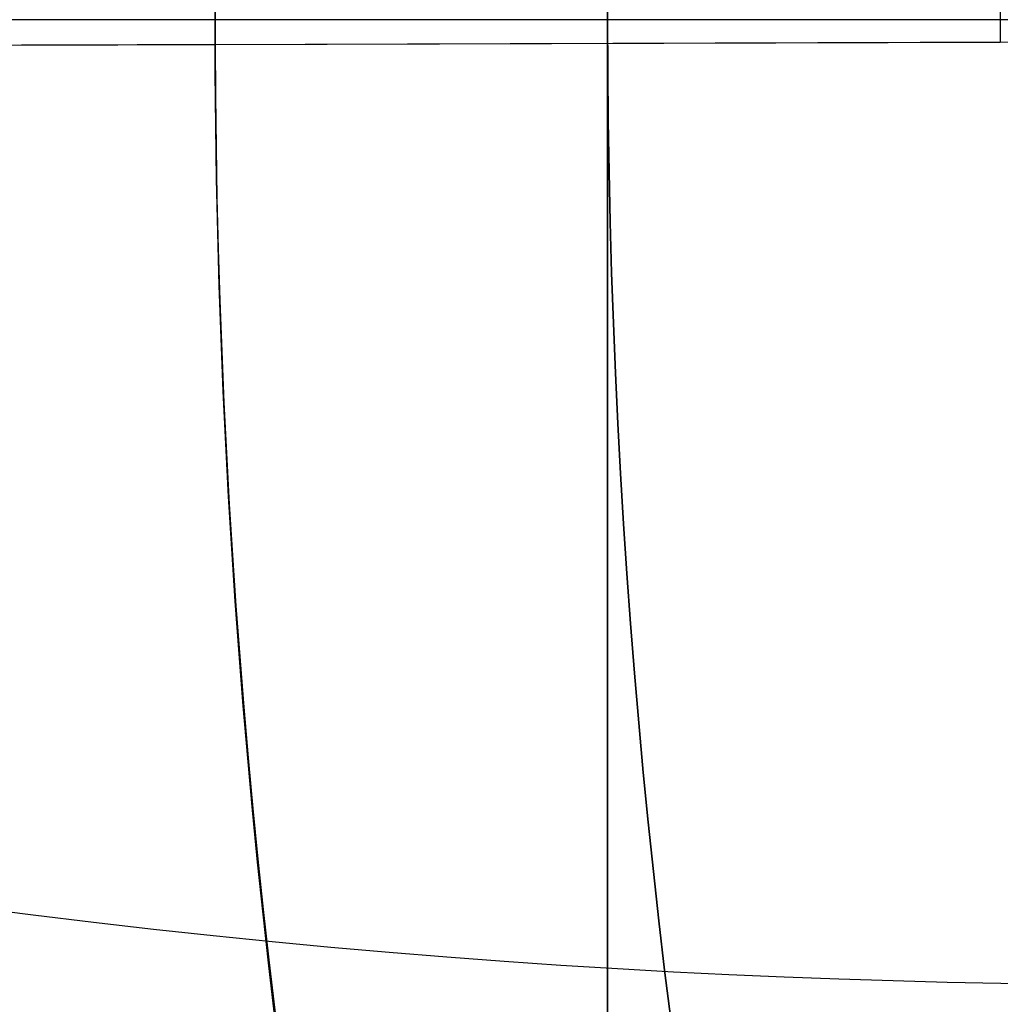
# Model space of a CAD drawing. Header units: millimetres. Extents: x -273 to 273, y -262 to 262.
# Tile 133 of 256: x -1.075 to -0.95, y -0.125 to 0. Entities that reach past the tile are written whole.
import ezdxf

# ---------------------------------------------------------------- set-up
doc = ezdxf.new("R2010")
doc.units = ezdxf.units.MM
doc.header["$MEASUREMENT"] = 0
doc.layers.add('Default', color=7, linetype='Continuous', true_color=0x000000)

# ---------------------------------------------------------------- blocks, each defined once
blk = doc.blocks.new('Block 01')
at = {"layer": 'Default', "color": 9, "true_color": 0xbfbfbf, "extrusion": (0.8660254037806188, 0.5000000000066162, -1.599980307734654e-12)}
blk.add_arc((-78.44800649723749, 794.3495265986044, -1.000000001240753), 80.69999999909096, 347.2687700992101, 348.7950678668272, dxfattribs=at)
at = {"layer": 'Default', "color": 9, "true_color": 0xbfbfbf, "extrusion": (0.8660254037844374, 0.500000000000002, 0)}
blk.add_arc((-78.44800649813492, 794.3495265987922, -1.000000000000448), 80.69999999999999, 347.2687700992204, 348.7950678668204, dxfattribs=at)
at = {"layer": 'Default', "color": 9, "true_color": 0xbfbfbf}
for points, knots in [([(-1.000000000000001, 0.9625595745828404, 779.189699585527), (-1.000000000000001, 1.280998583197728, 768.9222898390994), (-1.000000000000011, 1.60822665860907, 758.6551526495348), (-1.000000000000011, 2.162908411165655, 741.7134129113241), (-1.000000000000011, 2.385163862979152, 735.0386403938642), (-1.000000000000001, 2.680020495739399, 726.3185048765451), (-1.000000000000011, 2.749496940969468, 724.2730361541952), (-1.000000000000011, 2.950221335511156, 718.3886082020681), (-1.000000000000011, 3.082223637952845, 714.549674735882), (-1.000000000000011, 3.277304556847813, 708.911735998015), (-1.000000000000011, 3.339734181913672, 707.1127082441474), (-1.000000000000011, 3.555340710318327, 700.9136911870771), (-1.000000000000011, 3.709289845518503, 696.5137288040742), (-1.000000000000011, 3.950457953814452, 689.6254209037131), (-1.000000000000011, 4.037597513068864, 687.1370725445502), (-1.000000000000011, 4.243346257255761, 681.2464907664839), (-1.000000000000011, 4.361796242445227, 677.8442516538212), (-1.000000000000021, 4.51505934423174, 673.3905213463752), (-1.000000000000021, 4.55110413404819, 672.339072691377), (-1.000000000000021, 4.654748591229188, 669.3007794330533), (-1.000000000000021, 4.72190133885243, 667.313919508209), (-1.000000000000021, 4.819302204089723, 664.3890582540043), (-1.000000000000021, 4.850315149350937, 663.451082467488), (-1.000000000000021, 4.939106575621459, 660.7418510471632), (-1.000000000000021, 4.99619952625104, 658.9705727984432), (-1.000000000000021, 5.078196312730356, 656.3635239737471), (-1.000000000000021, 5.104171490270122, 655.5277872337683), (-1.000000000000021, 5.178117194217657, 653.1145003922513), (-1.000000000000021, 5.225159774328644, 651.5369216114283), (-1.000000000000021, 5.291775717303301, 649.2151569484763), (-1.000000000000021, 5.312728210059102, 648.4710108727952), (-1.000000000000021, 5.371892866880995, 646.3223061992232), (-1.000000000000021, 5.408934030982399, 644.9177149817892), (-1.000000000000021, 5.460257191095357, 642.8504632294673), (-1.000000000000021, 5.476222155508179, 642.1878448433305), (-1.000000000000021, 5.520726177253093, 640.2741157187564), (-1.000000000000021, 5.547853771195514, 639.0229716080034), (-1.000000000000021, 5.584037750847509, 637.1812211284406), (-1.000000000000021, 5.595070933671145, 636.5906540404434), (-1.000000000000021, 5.633113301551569, 634.4275768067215), (-1.000000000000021, 5.656253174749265, 632.8549951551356), (-1.000000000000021, 5.683104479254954, 630.3453829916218), (-1.000000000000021, 5.690876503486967, 629.4083981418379), (-1.000000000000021, 5.704959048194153, 626.7757251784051), (-1.000000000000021, 5.705103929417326, 625.0799908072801), (-1.000000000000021, 5.68662748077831, 622.6148386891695), (-1.000000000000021, 5.678186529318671, 621.8453577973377), (-1.000000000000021, 5.645450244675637, 619.6685621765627), (-1.000000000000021, 5.613843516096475, 618.2613429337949), (-1.000000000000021, 5.547641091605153, 616.2076259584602), (-1.000000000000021, 5.523868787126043, 615.5607945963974), (-1.000000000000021, 5.446622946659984, 613.7124725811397), (-1.000000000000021, 5.385124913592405, 612.5113068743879), (-1.000000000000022, 5.275243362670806, 610.7489796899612), (-1.000000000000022, 5.237283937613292, 610.1871802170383), (-1.000000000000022, 5.118499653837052, 608.5617062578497), (-1.000000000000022, 5.029625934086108, 607.4986175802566), (-1.000000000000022, 4.881019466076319, 605.9291952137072), (-1.000000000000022, 4.830320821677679, 605.4220101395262), (-1.000000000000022, 4.673910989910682, 603.9353326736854), (-1.000000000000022, 4.560934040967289, 602.9566088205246), (-1.000000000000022, 4.379236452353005, 601.5028346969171), (-1.000000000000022, 4.317553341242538, 601.0269018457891), (-1.000000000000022, 4.128574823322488, 599.6160337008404), (-1.000000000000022, 3.995433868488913, 598.6818870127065), (-1.000000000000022, 3.786684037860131, 597.2873614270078), (-1.000000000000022, 3.716032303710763, 596.8262352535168), (-1.000000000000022, 3.500665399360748, 595.4488499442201), (-1.000000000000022, 3.351765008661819, 594.5332490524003), (-1.000000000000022, 3.122282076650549, 593.1623081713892), (-1.000000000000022, 3.044892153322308, 592.7064300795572), (-1.000000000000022, 2.732205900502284, 590.8863798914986), (-1.000000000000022, 2.489709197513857, 589.5234549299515), (-1.000000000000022, 2.078471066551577, 587.2549467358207), (-1.000000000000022, 1.912200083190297, 586.3489072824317), (-1.000000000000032, 1.410808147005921, 583.6326549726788), (-1.000000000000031, 1.072868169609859, 581.8229631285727), (-1.000000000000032, 0.5711502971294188, 579.1065381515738), (-1.000000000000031, 0.4046971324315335, 578.2002993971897), (-1.000000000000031, -0.09076097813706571, 575.4739079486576), (-1.000000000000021, -0.4145497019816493, 573.6527914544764), (-1.000000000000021, -0.8824460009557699, 570.9120456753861), (-1.000000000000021, -1.035911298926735, 569.9940308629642), (-1.000000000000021, -1.488219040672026, 567.219143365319), (-1.000000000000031, -1.775493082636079, 565.3603697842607), (-1.000000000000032, -2.180303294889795, 562.5551785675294), (-1.000000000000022, -2.311710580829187, 561.6107802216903), (-1.000000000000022, -2.695615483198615, 558.739862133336), (-1.000000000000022, -2.932182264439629, 556.8112103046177), (-1.000000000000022, -3.257130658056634, 553.8923683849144), (-1.000000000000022, -3.361470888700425, 552.9039599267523), (-1.000000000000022, -3.663546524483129, 549.8806416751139), (-1.000000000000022, -3.84339114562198, 547.8439591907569), (-1.000000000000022, -4.083989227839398, 544.7530731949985), (-1.000000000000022, -4.160288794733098, 543.7000679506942), (-1.000000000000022, -4.379039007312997, 540.4594946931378), (-1.000000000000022, -4.504346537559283, 538.2707934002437), (-1.000000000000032, -4.66814441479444, 534.9404097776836), (-1.000000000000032, -4.719466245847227, 533.7993364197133), (-1.000000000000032, -4.865625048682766, 530.2683522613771), (-1.000000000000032, -4.946798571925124, 527.8778965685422), (-1.000000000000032, -5.053184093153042, 524.2318923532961), (-1.000000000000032, -5.086627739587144, 522.9765634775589), (-1.000000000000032, -5.166318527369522, 519.7554249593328), (-1.000000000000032, -5.209125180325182, 517.7895314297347), (-1.000000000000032, -5.261845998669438, 515.1450833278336), (-1.000000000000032, -5.274934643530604, 514.4665890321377), (-1.000000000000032, -5.313790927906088, 512.3949672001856), (-1.000000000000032, -5.338397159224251, 511.0018180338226), (-1.000000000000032, -5.374120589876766, 508.8936473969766), (-1.000000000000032, -5.385971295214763, 508.1786381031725), (-1.000000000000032, -5.42151507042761, 505.9960504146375), (-1.000000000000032, -5.444550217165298, 504.5284613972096), (-1.000000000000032, -5.478716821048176, 502.3080902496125), (-1.000000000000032, -5.490179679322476, 501.5553131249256), (-1.000000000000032, -5.524920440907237, 499.2587152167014), (-1.000000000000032, -5.547960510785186, 497.7148908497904), (-1.000000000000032, -5.582803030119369, 495.3799789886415), (-1.000000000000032, -5.594605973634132, 494.5888914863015), (-1.000000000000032, -5.630680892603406, 492.1773672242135), (-1.000000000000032, -5.6550555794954, 490.5569319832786), (-1.000000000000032, -5.692442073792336, 488.1072702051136), (-1.000000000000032, -5.70519005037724, 487.2780396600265), (-1.000000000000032, -5.744362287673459, 484.7528019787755), (-1.000000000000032, -5.771155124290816, 483.0568005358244), (-1.000000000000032, -5.812589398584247, 480.4943105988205), (-1.000000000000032, -5.826764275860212, 479.6278145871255), (-1.000000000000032, -5.870422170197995, 476.9922073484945), (-1.000000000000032, -5.900470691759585, 475.2231054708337), (-1.000000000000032, -5.947092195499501, 472.5518411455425), (-1.000000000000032, -5.963052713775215, 471.6496680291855), (-1.000000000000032, -6.012209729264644, 468.9091680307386), (-1.000000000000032, -6.046105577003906, 467.0708536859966), (-1.000000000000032, -6.098688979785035, 464.2970022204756), (-1.000000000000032, -6.116670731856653, 463.3614517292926), (-1.000000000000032, -6.171965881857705, 460.5236705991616), (-1.000000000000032, -6.210054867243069, 458.6214550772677), (-1.000000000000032, -6.269009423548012, 455.7533387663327), (-1.000000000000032, -6.2891248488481, 454.7874225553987), (-1.000000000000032, -6.350823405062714, 451.8621084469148), (-1.000000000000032, -6.393205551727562, 449.9027274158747), (-1.000000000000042, -6.458574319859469, 446.9508051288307), (-1.000000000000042, -6.480812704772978, 445.9582472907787), (-1.000000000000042, -6.548807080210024, 442.9572863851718), (-1.000000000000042, -6.595336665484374, 440.9489008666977), (-1.000000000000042, -6.666795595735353, 437.9257695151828), (-1.000000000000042, -6.691023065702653, 436.9110070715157), (-1.000000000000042, -6.764833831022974, 433.8484250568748), (-1.000000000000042, -6.815119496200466, 431.8006224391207), (-1.000000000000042, -6.891976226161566, 428.7210187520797), (-1.000000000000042, -6.917935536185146, 427.6892023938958), (-1.000000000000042, -7.023149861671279, 423.5381438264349), (-1.000000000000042, -7.103971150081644, 420.4189414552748), (-1.000000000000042, -7.241138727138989, 415.2075659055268), (-1.000000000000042, -7.29678422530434, 413.1153741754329), (-1.000000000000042, -7.437003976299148, 407.8807120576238), (-1.000000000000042, -7.522078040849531, 404.7382550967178), (-1.000000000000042, -7.635937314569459, 400.5500160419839), (-1.000000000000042, -7.664407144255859, 399.5042253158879), (-1.000000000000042, -7.749700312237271, 396.3732967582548), (-1.000000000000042, -7.806582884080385, 394.2881605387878), (-1.000000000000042, -7.891672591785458, 391.1648765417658), (-1.000000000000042, -7.919936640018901, 390.1267303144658), (-1.000000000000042, -8.00429786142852, 387.0239288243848), (-1.000000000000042, -8.060283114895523, 384.9592705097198), (-1.000000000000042, -8.143619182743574, 381.8691233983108), (-1.000000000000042, -8.171199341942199, 380.8436407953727), (-1.000000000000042, -8.253224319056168, 377.7832600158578), (-1.000000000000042, -8.307391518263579, 375.7483543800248), (-1.000000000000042, -8.38761078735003, 372.7048750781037), (-1.000000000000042, -8.414063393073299, 371.6963119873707), (-1.000000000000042, -8.49245311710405, 368.6903561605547), (-1.000000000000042, -8.543950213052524, 366.6929519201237), (-1.000000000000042, -8.619791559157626, 363.7073823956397), (-1.000000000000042, -8.644707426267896, 362.7192316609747), (-1.000000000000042, -8.71826754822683, 359.7774156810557), (-1.000000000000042, -8.766311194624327, 357.8237353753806), (-1.000000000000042, -8.836616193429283, 354.9050284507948), (-1.000000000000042, -8.859620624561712, 353.9400197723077), (-1.000000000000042, -8.927260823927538, 351.0697687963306), (-1.000000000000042, -8.971136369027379, 349.1645085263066), (-1.000000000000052, -9.034850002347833, 346.3193275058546), (-1.000000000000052, -9.05560279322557, 345.3794272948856), (-1.000000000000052, -9.116336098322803, 342.5858762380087), (-1.000000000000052, -9.155397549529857, 340.7322053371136), (-1.000000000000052, -9.211568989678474, 337.9649235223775), (-1.000000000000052, -9.22976443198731, 337.0513347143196), (-1.000000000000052, -9.282706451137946, 334.3373276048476), (-1.000000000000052, -9.31637641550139, 332.5368882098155), (-1.000000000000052, -9.364159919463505, 329.8495882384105), (-1.000000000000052, -9.379526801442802, 328.9627500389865), (-1.000000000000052, -9.423894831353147, 326.3288391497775), (-1.000000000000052, -9.451664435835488, 324.5817456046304), (-1.000000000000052, -9.49032037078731, 321.9742184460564), (-1.000000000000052, -9.502621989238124, 321.1138059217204), (-1.000000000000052, -9.53931983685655, 318.4428241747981), (-1.000000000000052, -9.56207256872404, 316.6322322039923), (-1.000000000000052, -9.593117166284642, 313.8735154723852), (-1.000000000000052, -9.603134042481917, 312.9254102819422), (-1.000000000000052, -9.630812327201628, 310.1118496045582), (-1.000000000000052, -9.646493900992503, 308.2463744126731), (-1.000000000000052, -9.665478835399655, 305.462748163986), (-1.000000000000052, -9.67102364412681, 304.5446125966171), (-1.000000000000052, -9.689922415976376, 300.924893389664), (-1.000000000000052, -9.697519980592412, 298.223278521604), (-1.000000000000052, -9.697964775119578, 293.7590302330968), (-1.000000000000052, -9.695019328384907, 291.9963982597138), (-1.000000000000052, -9.679547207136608, 287.6344381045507), (-1.000000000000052, -9.663126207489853, 285.0351232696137), (-1.000000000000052, -9.631127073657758, 281.5788330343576), (-1.000000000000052, -9.622363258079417, 280.7217952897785), (-1.000000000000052, -9.593669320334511, 278.1613667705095), (-1.000000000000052, -9.571257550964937, 276.4580037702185), (-1.000000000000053, -9.532633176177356, 273.9073598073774), (-1.000000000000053, -9.518965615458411, 273.0600403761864), (-1.000000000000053, -9.46114230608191, 269.6828585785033), (-1.000000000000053, -9.410324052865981, 267.1531103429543), (-1.000000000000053, -9.274660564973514, 261.2689274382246), (-1.000000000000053, -9.184113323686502, 257.9146251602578), (-1.000000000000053, -9.080691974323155, 254.5607204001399)], [-7.98116551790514e-12, -7.98116551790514e-12, -7.98116551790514e-12, -7.98116551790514e-12, 3.081704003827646, 3.081704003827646, 5.085245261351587, 5.085245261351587, 5.699239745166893, 5.699239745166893, 6.851600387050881, 6.851600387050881, 7.391633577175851, 7.391633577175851, 8.712430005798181, 8.712430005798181, 9.459392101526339, 9.459392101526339, 10.48068218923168, 10.48068218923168, 10.79630207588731, 10.79630207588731, 11.39270035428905, 11.39270035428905, 11.67424684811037, 11.67424684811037, 12.20590617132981, 12.20590617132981, 12.45674824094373, 12.45674824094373, 12.93023201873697, 12.93023201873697, 13.15356427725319, 13.15356427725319, 13.57508775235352, 13.57508775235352, 13.77393089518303, 13.77393089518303, 14.14936173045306, 14.14936173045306, 14.32656266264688, 14.32656266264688, 14.79838536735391, 14.79838536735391, 15.07948939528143, 15.07948939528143, 15.58819901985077, 15.58819901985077, 15.81905549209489, 15.81905549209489, 16.24131199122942, 16.24131199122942, 16.43549020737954, 16.43549020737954, 16.79629289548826, 16.79629289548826, 16.96521467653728, 16.96521467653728, 17.285235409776, 17.285235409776, 17.43814721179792, 17.43814721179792, 17.73370002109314, 17.73370002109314, 17.87767266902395, 17.87767266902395, 18.16074032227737, 18.16074032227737, 18.30069174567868, 18.30069174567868, 18.5789765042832, 18.5789765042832, 18.71769629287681, 18.71769629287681, 19.13299067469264, 19.13299067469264, 19.40934111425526, 19.40934111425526, 19.9616329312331, 19.9616329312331, 20.23805208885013, 20.23805208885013, 20.79294689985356, 20.79294689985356, 21.07217110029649, 21.07217110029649, 21.63640002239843, 21.63640002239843, 21.92244531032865, 21.92244531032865, 22.50534176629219, 22.50534176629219, 22.80350729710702, 22.80350729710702, 23.41685276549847, 23.41685276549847, 23.73357841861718, 23.73357841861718, 24.39123645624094, 24.39123645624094, 24.73390189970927, 24.73390189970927, 25.45143825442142, 25.45143825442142, 25.82816946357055, 25.82816946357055, 26.41807553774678, 26.41807553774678, 26.6216616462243, 26.6216616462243, 27.03967140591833, 27.03967140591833, 27.25420364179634, 27.25420364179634, 27.69453453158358, 27.69453453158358, 27.9203938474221, 27.9203938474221, 28.38359272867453, 28.38359272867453, 28.62094539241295, 28.62094539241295, 29.10713095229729, 29.10713095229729, 29.35592950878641, 29.35592950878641, 29.86479339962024, 29.86479339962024, 30.12477697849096, 30.12477697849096, 30.6555840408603, 30.6555840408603, 30.92627831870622, 30.92627831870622, 31.47786629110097, 31.47786629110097, 31.75858326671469, 31.75858326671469, 32.32936223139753, 32.32936223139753, 32.61919991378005, 32.61919991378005, 33.2071516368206, 33.2071516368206, 33.50499370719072, 33.50499370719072, 34.10767096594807, 34.10767096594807, 34.41218644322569, 34.41218644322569, 35.02671236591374, 35.02671236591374, 35.33635521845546, 35.33635521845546, 36.27242988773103, 36.27242988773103, 36.90030934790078, 36.90030934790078, 37.84339182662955, 37.84339182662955, 38.15724527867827, 38.15724527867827, 38.78301886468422, 38.78301886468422, 39.09457813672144, 39.09457813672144, 39.71420329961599, 39.71420329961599, 40.02195932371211, 40.02195932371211, 40.63264724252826, 40.63264724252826, 40.93532021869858, 40.93532021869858, 41.53474057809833, 41.53474057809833, 41.83128001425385, 41.83128001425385, 42.41756123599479, 42.41756123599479, 42.70714607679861, 42.70714607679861, 43.27887559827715, 43.27887559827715, 43.56091437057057, 43.56091437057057, 44.11713895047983, 44.11713895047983, 44.39126992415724, 44.39126992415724, 44.93149598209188, 44.93149598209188, 45.1975873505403, 45.1975873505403, 45.72178135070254, 45.72178135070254, 45.97993145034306, 45.97993145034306, 46.5231515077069, 46.5231515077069, 46.80759886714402, 46.80759886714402, 47.36726055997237, 47.36726055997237, 47.64270616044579, 47.64270616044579, 48.45319116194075, 48.45319116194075, 48.98198061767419, 48.98198061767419, 49.76178745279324, 49.76178745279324, 50.01891209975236, 50.01891209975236, 50.52996424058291, 50.52996424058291, 50.78419301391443, 50.78419301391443, 51.54326727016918, 51.54326727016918, 52.5499169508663, 52.5499169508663, 52.5499169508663, 52.5499169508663]), ([(-1.000000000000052, -10.48135596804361, 254.560720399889), (-1.000000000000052, -10.58511833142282, 257.9300429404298), (-1.000000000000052, -10.67568596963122, 261.2905291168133), (-1.000000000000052, -10.81127225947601, 267.1833387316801), (-1.000000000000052, -10.86202136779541, 269.715529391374), (-1.000000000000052, -10.91974508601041, 273.095985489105), (-1.000000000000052, -10.93338717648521, 273.944137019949), (-1.000000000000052, -10.97193319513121, 276.4972971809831), (-1.000000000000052, -10.99429016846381, 278.202344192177), (-1.000000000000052, -11.02289856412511, 280.765305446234), (-1.000000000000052, -11.03163321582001, 281.623192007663), (-1.000000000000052, -11.06351255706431, 285.082885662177), (-1.000000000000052, -11.07983907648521, 287.684754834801), (-1.000000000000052, -11.09514746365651, 292.050957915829), (-1.000000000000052, -11.09802542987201, 293.815278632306), (-1.000000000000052, -11.09740779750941, 298.2836648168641), (-1.000000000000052, -11.08970462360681, 300.987728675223), (-1.000000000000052, -11.07066442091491, 304.61067760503), (-1.000000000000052, -11.06508399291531, 305.529594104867), (-1.000000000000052, -11.04599193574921, 308.3154951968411), (-1.000000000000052, -11.03023938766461, 310.182464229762), (-1.000000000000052, -11.00245551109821, 312.998227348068), (-1.000000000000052, -10.99240361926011, 313.9470411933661), (-1.000000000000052, -10.96125861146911, 316.7077490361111), (-1.000000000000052, -10.93844128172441, 318.5196234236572), (-1.000000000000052, -10.90164996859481, 321.1924661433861), (-1.000000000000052, -10.88931877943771, 322.0534572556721), (-1.000000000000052, -10.85057526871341, 324.6626495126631), (-1.000000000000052, -10.82274859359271, 326.410829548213), (-1.000000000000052, -10.77829688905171, 329.0463336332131), (-1.000000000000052, -10.76290265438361, 329.9336785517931), (-1.000000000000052, -10.71503879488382, 332.62242367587), (-1.000000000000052, -10.68131693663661, 334.4238014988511), (-1.000000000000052, -10.62829949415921, 337.1391779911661), (-1.000000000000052, -10.61007961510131, 338.053197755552), (-1.000000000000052, -10.55383704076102, 340.8216947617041), (-1.000000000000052, -10.51473010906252, 342.6761499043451), (-1.000000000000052, -10.45393136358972, 345.4708380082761), (-1.000000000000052, -10.43315759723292, 346.4110910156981), (-1.000000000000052, -10.36938359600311, 349.257251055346), (-1.000000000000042, -10.32546993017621, 351.1631375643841), (-1.000000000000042, -10.25777558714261, 354.0342878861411), (-1.000000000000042, -10.23475405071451, 354.9995696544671), (-1.000000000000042, -10.16440059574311, 357.9190152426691), (-1.000000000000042, -10.11632688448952, 359.8731611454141), (-1.000000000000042, -10.04272487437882, 362.8156349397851), (-1.000000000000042, -10.01779606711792, 363.8039778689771), (-1.000000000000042, -9.941918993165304, 366.7900421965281), (-1.000000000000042, -9.890400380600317, 368.7877490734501), (-1.000000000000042, -9.811981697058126, 371.794117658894), (-1.000000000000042, -9.785520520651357, 372.8027908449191), (-1.000000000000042, -9.705278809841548, 375.8465172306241), (-1.000000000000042, -9.65109897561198, 377.8815598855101), (-1.000000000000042, -9.56905841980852, 380.9421041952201), (-1.000000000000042, -9.541474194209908, 381.9676132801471), (-1.000000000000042, -9.45812933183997, 385.057754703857), (-1.000000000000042, -9.402140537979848, 387.1223808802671), (-1.000000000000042, -9.317777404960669, 390.2250910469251), (-1.000000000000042, -9.289513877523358, 391.2631780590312), (-1.000000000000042, -9.204429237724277, 394.3861965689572), (-1.000000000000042, -9.147552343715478, 396.4711265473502), (-1.000000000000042, -9.062271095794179, 399.6017010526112), (-1.000000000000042, -9.033806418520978, 400.6473439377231), (-1.000000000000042, -8.919974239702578, 404.8348066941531), (-1.000000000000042, -8.83492493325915, 407.9766352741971), (-1.000000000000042, -8.6947560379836, 413.2100918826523), (-1.000000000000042, -8.63913479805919, 415.3017064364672), (-1.000000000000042, -8.50203674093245, 420.5114153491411), (-1.000000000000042, -8.421262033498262, 423.6295282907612), (-1.000000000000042, -8.316113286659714, 427.7790828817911), (-1.000000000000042, -8.290171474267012, 428.8104846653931), (-1.000000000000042, -8.213369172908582, 431.8887788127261), (-1.000000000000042, -8.16312078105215, 433.9356864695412), (-1.000000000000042, -8.089366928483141, 436.9968975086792), (-1.000000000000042, -8.06515888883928, 438.0111839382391), (-1.000000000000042, -7.993759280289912, 441.0328391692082), (-1.000000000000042, -7.947269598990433, 443.0402245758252), (-1.000000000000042, -7.879335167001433, 446.0396656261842), (-1.000000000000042, -7.857116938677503, 447.0317037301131), (-1.000000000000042, -7.791808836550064, 449.9820368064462), (-1.000000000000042, -7.749466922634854, 451.9403483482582), (-1.000000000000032, -7.687827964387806, 454.8640478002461), (-1.000000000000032, -7.667732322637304, 455.8294188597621), (-1.000000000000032, -7.608836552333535, 458.6958890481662), (-1.000000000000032, -7.570786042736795, 460.5970035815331), (-1.000000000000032, -7.515547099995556, 463.4331329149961), (-1.000000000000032, -7.497583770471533, 464.3681326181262), (-1.000000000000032, -7.445054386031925, 467.1403425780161), (-1.000000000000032, -7.411193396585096, 468.9775661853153), (-1.000000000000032, -7.362086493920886, 471.7164411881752), (-1.000000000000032, -7.346142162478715, 472.6180800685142), (-1.000000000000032, -7.299567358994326, 475.2877772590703), (-1.000000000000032, -7.269548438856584, 477.0558462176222), (-1.000000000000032, -7.225932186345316, 479.6899284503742), (-1.000000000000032, -7.211770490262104, 480.5559323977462), (-1.000000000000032, -7.170373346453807, 483.1170107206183), (-1.000000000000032, -7.143603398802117, 484.8120925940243), (-1.000000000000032, -7.104462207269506, 487.3359909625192), (-1.000000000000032, -7.091723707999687, 488.1648017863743), (-1.000000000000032, -7.054362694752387, 490.6133034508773), (-1.000000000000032, -7.030002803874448, 492.2329982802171), (-1.000000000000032, -6.993946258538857, 494.6434706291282), (-1.000000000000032, -6.982148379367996, 495.4342466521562), (-1.000000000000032, -6.947317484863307, 497.7683642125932), (-1.000000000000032, -6.924282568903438, 499.3117057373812), (-1.000000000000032, -6.889545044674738, 501.6076602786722), (-1.000000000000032, -6.878081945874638, 502.3602769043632), (-1.000000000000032, -6.843910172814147, 504.5803553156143), (-1.000000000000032, -6.820868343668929, 506.0478120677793), (-1.000000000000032, -6.785308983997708, 508.2303083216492), (-1.000000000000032, -6.773451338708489, 508.9453584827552), (-1.000000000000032, -6.737701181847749, 511.0538969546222), (-1.000000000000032, -6.713072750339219, 512.4473730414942), (-1.000000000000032, -6.674175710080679, 514.5196220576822), (-1.000000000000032, -6.661070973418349, 515.1984166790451), (-1.000000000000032, -6.608270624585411, 517.8446981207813), (-1.000000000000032, -6.56539016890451, 519.8121244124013), (-1.000000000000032, -6.4855437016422, 523.0364157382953), (-1.000000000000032, -6.45202259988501, 524.2933648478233), (-1.000000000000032, -6.34533769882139, 527.9459072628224), (-1.000000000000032, -6.263903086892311, 530.3412795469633), (-1.000000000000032, -6.117259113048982, 533.8804352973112), (-1.000000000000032, -6.065739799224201, 535.0247653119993), (-1.000000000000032, -5.901239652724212, 538.3662982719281), (-1.000000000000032, -5.775360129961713, 540.5628883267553), (-1.000000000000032, -5.555603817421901, 543.8158341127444), (-1.000000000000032, -5.478921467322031, 544.8733275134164), (-1.000000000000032, -5.237049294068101, 547.9783933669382), (-1.000000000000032, -5.056228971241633, 550.0247600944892), (-1.000000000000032, -4.752521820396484, 553.0627493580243), (-1.000000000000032, -4.647599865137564, 554.0561530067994), (-1.000000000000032, -4.320842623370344, 556.9898160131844), (-1.000000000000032, -4.082972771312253, 558.9282843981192), (-1.000000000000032, -3.697004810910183, 561.8136061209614), (-1.000000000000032, -3.564914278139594, 562.7626025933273), (-1.000000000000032, -3.158147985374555, 565.5804882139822), (-1.000000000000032, -2.869558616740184, 567.4473513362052), (-1.000000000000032, -2.415306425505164, 570.2336020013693), (-1.000000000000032, -2.261264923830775, 571.1548994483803), (-1.000000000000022, -1.791945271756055, 573.9035506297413), (-1.000000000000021, -1.467305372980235, 575.7292889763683), (-1.000000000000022, -0.9707572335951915, 578.4614631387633), (-1.000000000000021, -0.8040808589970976, 579.3688656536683), (-1.000000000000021, -0.3021880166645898, 582.0861495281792), (-1.000000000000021, 0.03569499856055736, 583.8955381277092), (-1.000000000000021, 0.5367179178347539, 586.6098755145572), (-1.000000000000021, 0.7026845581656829, 587.5143018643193), (-1.000000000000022, 1.112800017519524, 589.7767942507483), (-1.000000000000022, 1.354493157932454, 591.1353138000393), (-1.000000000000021, 1.666031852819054, 592.9489163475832), (-1.000000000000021, 1.743064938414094, 593.4027545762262), (-1.000000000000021, 1.971324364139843, 594.7665962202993), (-1.000000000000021, 2.119379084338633, 595.6771341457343), (-1.000000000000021, 2.333431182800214, 597.0463870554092), (-1.000000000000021, 2.403598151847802, 597.5044463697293), (-1.000000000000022, 2.610761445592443, 598.8886963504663), (-1.000000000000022, 2.742844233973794, 599.8156275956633), (-1.000000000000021, 2.930246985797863, 601.2151506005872), (-1.000000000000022, 2.991376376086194, 601.6869588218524), (-1.000000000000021, 3.171363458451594, 603.1275236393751), (-1.000000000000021, 3.283251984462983, 604.0971539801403), (-1.000000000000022, 3.438128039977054, 605.5698704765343), (-1.000000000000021, 3.488318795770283, 606.0721949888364), (-1.000000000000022, 3.635454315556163, 607.6267784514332), (-1.000000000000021, 3.723445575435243, 608.6798807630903), (-1.000000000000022, 3.841069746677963, 610.2903893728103), (-1.000000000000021, 3.878670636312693, 610.8472161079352), (-1.000000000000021, 3.987582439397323, 612.5950459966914), (-1.000000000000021, 4.048541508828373, 613.7866822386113), (-1.000000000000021, 4.125143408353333, 615.6210389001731), (-1.000000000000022, 4.148732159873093, 616.2634379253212), (-1.000000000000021, 4.214475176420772, 618.3047489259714), (-1.000000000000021, 4.245857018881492, 619.7039925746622), (-1.000000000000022, 4.278371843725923, 621.8693201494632), (-1.000000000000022, 4.286757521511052, 622.6353096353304), (-1.000000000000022, 4.305114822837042, 625.0910164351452), (-1.000000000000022, 4.304935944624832, 626.7807964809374), (-1.000000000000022, 4.290862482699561, 629.4050399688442), (-1.000000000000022, 4.283098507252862, 630.3395495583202), (-1.000000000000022, 4.256278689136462, 632.8435107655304), (-1.000000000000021, 4.233168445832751, 634.4129167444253), (-1.000000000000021, 4.19518031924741, 636.5718879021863), (-1.000000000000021, 4.184159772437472, 637.1615244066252), (-1.000000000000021, 4.148012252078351, 639.0007143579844), (-1.000000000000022, 4.120911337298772, 640.2502285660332), (-1.000000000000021, 4.076450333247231, 642.1616209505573), (-1.000000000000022, 4.060498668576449, 642.8235324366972), (-1.000000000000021, 4.009212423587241, 644.8888592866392), (-1.000000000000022, 3.972196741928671, 646.2922325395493), (-1.000000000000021, 3.913071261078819, 648.4392005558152), (-1.000000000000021, 3.892130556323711, 649.1828278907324), (-1.000000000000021, 3.82554648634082, 651.5031971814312), (-1.000000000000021, 3.77852520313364, 653.0798993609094), (-1.000000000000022, 3.70461129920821, 655.4919445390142), (-1.000000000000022, 3.678645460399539, 656.3273161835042), (-1.000000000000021, 3.596673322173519, 658.9333980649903), (-1.000000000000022, 3.539596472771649, 660.7040744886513), (-1.000000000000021, 3.450828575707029, 663.4124608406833), (-1.000000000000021, 3.419822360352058, 664.3501933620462), (-1.000000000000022, 3.322438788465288, 667.2744239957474), (-1.000000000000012, 3.255297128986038, 669.2608965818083), (-1.000000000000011, 3.151668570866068, 672.2986527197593), (-1.000000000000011, 3.115628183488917, 673.3499515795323), (-1.000000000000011, 2.962378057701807, 677.8032248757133), (-1.000000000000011, 2.843937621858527, 681.2051568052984), (-1.000000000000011, 2.638202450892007, 687.0953208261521), (-1.000000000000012, 2.551066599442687, 689.5835586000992), (-1.000000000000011, 2.309905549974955, 696.4716660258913), (-1.000000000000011, 2.155960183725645, 700.8715385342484), (-1.000000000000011, 1.940358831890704, 707.0704417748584), (-1.000000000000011, 1.877930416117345, 708.8694455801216), (-1.000000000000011, 1.682852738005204, 714.5073271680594), (-1.000000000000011, 1.550852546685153, 718.3462274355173), (-1.000000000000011, 1.350131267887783, 724.2306072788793), (-1.000000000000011, 1.280655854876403, 726.2760610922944), (-1.000000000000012, 0.9858041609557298, 734.9961111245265), (-1.000000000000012, 0.7635526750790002, 741.6708130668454), (-1.000000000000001, 0.208884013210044, 758.6122392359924), (-1.000000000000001, -0.1183353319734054, 768.8791334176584), (-1.000000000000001, -0.4367668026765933, 779.1463001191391)], [-0.000923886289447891, -0.000923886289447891, -0.000923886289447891, -0.000923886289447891, 1.007598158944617, 1.007598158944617, 1.76741793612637, 1.76741793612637, 2.021900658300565, 2.021900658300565, 2.533466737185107, 2.533466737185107, 2.790850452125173, 2.790850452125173, 3.571437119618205, 3.571437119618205, 4.10074247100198, 4.10074247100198, 4.911976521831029, 4.911976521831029, 5.187661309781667, 5.187661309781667, 5.74778116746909, 5.74778116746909, 6.032446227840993, 6.032446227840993, 6.576060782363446, 6.576060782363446, 6.834389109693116, 6.834389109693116, 7.358918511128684, 7.358918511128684, 7.625166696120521, 7.625166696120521, 8.16568402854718, 8.16568402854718, 8.43994923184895, 8.43994923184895, 8.996419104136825, 8.996419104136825, 9.278568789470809, 9.278568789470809, 9.850496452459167, 9.850496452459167, 10.1401684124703, 10.1401684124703, 10.72659980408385, 10.72659980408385, 11.02320219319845, 11.02320219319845, 11.62272402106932, 11.62272402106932, 11.92543540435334, 11.92543540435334, 12.53617525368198, 12.53617525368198, 12.84394466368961, 12.84394466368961, 13.4635711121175, 13.4635711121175, 13.77511809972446, 13.77511809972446, 14.40084079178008, 14.40084079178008, 14.71465538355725, 14.71465538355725, 15.6575657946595, 15.6575657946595, 16.2852830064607, 16.2852830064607, 17.22104704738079, 17.22104704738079, 17.53057087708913, 17.53057087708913, 18.14483891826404, 18.14483891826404, 18.44921684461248, 18.44921684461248, 19.05160446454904, 19.05160446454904, 19.34929575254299, 19.34929575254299, 19.93693677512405, 19.93693677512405, 20.22661591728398, 20.22661591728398, 20.79707445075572, 20.79707445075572, 21.07763104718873, 21.07763104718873, 21.62890135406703, 21.62890135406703, 21.89944005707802, 21.89944005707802, 22.42994646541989, 22.42994646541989, 22.68978694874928, 22.68978694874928, 23.19838383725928, 23.19838383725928, 23.44706082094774, 23.44706082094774, 23.93303276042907, 23.93303276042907, 24.17029613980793, 24.17029613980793, 24.63335830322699, 24.63335830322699, 24.85917344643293, 24.85917344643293, 25.29947243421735, 25.29947243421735, 25.51402073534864, 25.51402073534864, 25.9321360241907, 25.9321360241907, 26.13581588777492, 26.13581588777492, 26.72619253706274, 26.72619253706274, 27.10341689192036, 27.10341689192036, 27.82244262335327, 27.82244262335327, 28.16609277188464, 28.16609277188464, 28.82613486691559, 28.82613486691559, 29.14421731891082, 29.14421731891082, 29.7604932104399, 29.7604932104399, 30.0601725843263, 30.0601725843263, 30.64604983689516, 30.64604983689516, 30.93349468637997, 30.93349468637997, 31.50019215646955, 31.50019215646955, 31.78042109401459, 31.78042109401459, 32.33673553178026, 32.33673553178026, 32.61351503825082, 32.61351503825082, 33.16572399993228, 33.16572399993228, 33.44158682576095, 33.44158682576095, 33.85554507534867, 33.85554507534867, 33.99364604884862, 33.99364604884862, 34.27039577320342, 34.27039577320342, 34.40941817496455, 34.40941817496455, 34.69030305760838, 34.69030305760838, 34.83302975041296, 34.83302975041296, 35.12584033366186, 35.12584033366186, 35.27728872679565, 35.27728872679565, 35.59430765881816, 35.59430765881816, 35.76173672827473, 35.76173672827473, 36.11968250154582, 36.11968250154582, 36.31253329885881, 36.31253329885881, 36.73240368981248, 36.73240368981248, 36.96221667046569, 36.96221667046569, 37.46914895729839, 37.46914895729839, 37.74951534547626, 37.74951534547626, 38.22039360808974, 38.22039360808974, 38.39731845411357, 38.39731845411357, 38.77226685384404, 38.77226685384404, 38.97090138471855, 38.97090138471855, 39.39206680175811, 39.39206680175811, 39.61524732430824, 39.61524732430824, 40.08847636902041, 40.08847636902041, 40.33921328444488, 40.33921328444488, 40.87070134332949, 40.87070134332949, 41.15217977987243, 41.15217977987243, 41.74847229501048, 41.74847229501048, 42.06405277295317, 42.06405277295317, 43.08526861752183, 43.08526861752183, 43.83221065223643, 43.83221065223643, 45.15300331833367, 45.15300331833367, 45.69303881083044, 45.69303881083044, 46.84540973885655, 46.84540973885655, 47.45941053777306, 47.45941053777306, 49.46296582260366, 49.46296582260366, 52.5446510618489, 52.5446510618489, 52.5446510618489, 52.5446510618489]), ([(-1.000000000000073, -0.267949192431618, 776.565029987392), (-1.000000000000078, -0.267949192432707, 776.4830016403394), (-1.000000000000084, -0.2655453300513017, 776.3845969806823), (-1.00000000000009, -0.2445531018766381, 776.2772523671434), (-1.000000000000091, -0.2366494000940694, 776.2453987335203), (-1.000000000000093, -0.2190976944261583, 776.2169829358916), (-1.000000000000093, -0.2147263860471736, 776.2111867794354), (-1.000000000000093, -0.2072387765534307, 776.2040745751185), (-1.000000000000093, -0.203100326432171, 776.2010384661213), (-1.000000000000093, -0.1959487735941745, 776.1975664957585), (-1.000000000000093, -0.1917246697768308, 776.1963099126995), (-1.000000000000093, -0.1842193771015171, 776.1954563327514), (-1.000000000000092, -0.1795733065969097, 776.1957804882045), (-1.000000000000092, -0.1649687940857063, 776.1989867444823), (-1.000000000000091, -0.1538041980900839, 776.2061877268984), (-1.000000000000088, -0.1251142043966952, 776.2301585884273), (-1.000000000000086, -0.1065389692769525, 776.2556952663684), (-1.000000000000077, -0.0349545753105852, 776.3659956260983), (-1.000000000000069, 0.005406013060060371, 776.4660782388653), (-1.000000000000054, 0.08469570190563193, 776.6728168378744), (-1.000000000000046, 0.1208529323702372, 776.7805252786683), (-1.000000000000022, 0.22294599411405, 777.1078115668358), (-1.000000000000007, 0.2819867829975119, 777.330806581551), (-0.9999999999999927, 0.3320508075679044, 777.5351191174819)], [-0.175607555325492, -0.175607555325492, -0.175607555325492, -0.175607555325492, -0.150999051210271, -0.150999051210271, -0.14279416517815, -0.14279416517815, -0.14097923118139, -0.14097923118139, -0.13969605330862, -0.13969605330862, -0.13859429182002, -0.13859429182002, -0.137429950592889, -0.137429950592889, -0.134108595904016, -0.134108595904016, -0.126214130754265, -0.126214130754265, -0.094660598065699, -0.094660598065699, -0.0631070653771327, -0.0631070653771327, 0, 0, 0, 0])]:
    blk.add_open_spline(points, degree=3, knots=knots, dxfattribs=at)
for points, degree in [([(-1.000000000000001, 0.9625595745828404, 779.189699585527), (-1.000000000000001, 0.2628963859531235, 779.1679998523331), (-1.000000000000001, -0.4367668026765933, 779.1463001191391)], 2), ([(-1.00000000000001, 0.599904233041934, 778.6680000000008), (-1.000000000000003, 0.165977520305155, 778.6680000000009), (-0.9999999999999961, -0.267949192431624, 778.668000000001)], 2), ([(-0.6999999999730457, 0.07479145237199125, 585.76007962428), (-0.7785398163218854, 0.07479145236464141, 585.7600796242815), (-0.9347173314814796, 0.1389896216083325, 585.7482296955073), (-1.000000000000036, 0.2925726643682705, 585.7198807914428), (-1.00000000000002, 0.3698077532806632, 585.7056244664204)], 3), ([(-1.222887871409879, 0.118103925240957, 778.668000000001), (-1.111443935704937, -0.0749226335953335, 778.668000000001), (-0.9999999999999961, -0.267949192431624, 778.668000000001)], 2)]:
    blk.add_open_spline(points, degree=degree, dxfattribs=at)

msp = doc.modelspace()

# ---------------------------------------------------------------- linework, layer by layer
at = {"layer": 'Default', "color": 9, "true_color": 0xbfbfbf}
for p, q in [((-0.7499965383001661, -0.002278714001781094, -59.16787610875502), (-2.499988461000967, -0.007595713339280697, -59.16787610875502)), ((-0.9499956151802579, -0.002886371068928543, -70.16787610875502), (-1.049995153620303, -0.003190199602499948, -70.16787610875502))]:
    msp.add_line(p, q, dxfattribs=at)
for centre, radius in [((2.48689957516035e-13, 4.67546815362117e-14, -579.6680000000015), 16), ((1.76744971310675e-13, 1.17676755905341e-15, -67.067876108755), 3.5), ((1.502247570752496e-14, 1.572370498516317e-15, -65.41749310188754), 3.5), ((1.766383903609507e-13, 3.113232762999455e-15, -62.66787610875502), 3), ((1.76717114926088e-13, 1.682889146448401e-15, -65.91787610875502), 2.625), ((2.48689957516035e-13, 4.217312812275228e-14, -582.5224783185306), 2.552031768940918), ((2.581645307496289e-14, 3.38909400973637e-15, -61.26787610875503), 2.4585), ((2.486899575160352e-13, 4.553261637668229e-14, -580.4293920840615), 2), ((2.77542757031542e-13, 3.047517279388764e-14, -558.4680000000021), 1.85), ((1.767849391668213e-13, 4.505931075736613e-16, -68.71787610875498), 1.25), ((1.768200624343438e-13, -1.875601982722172e-16, -70.16787610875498), 1.05), ((2.761611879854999e-13, 3.545958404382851e-14, -555.668000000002), 0.9999999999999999)]:
    msp.add_circle(centre, radius, dxfattribs=at)
for centre, radius, start, end in [((-3.8628076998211e-14, 1.277357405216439e-14, -22), 100.85, 0.002522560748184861, 270), ((3.505158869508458e-14, 1.727075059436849e-14, -44), 100.0500000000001, 0.002522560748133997, 180.0000000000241), ((-3.8628076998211e-14, 1.277357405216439e-14, -22), 100.05, 0.00252256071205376, 270), ((2.486899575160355e-13, 4.64253806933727e-14, -579.1680000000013), 15.99999999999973, 89.99999999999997, 269.9999999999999), ((2.486899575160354e-13, 4.376084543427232e-14, -580.1680000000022), 16, 89.99999999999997, 269.9999999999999), ((2.486899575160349e-13, 7.307073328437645e-14, -578.6680000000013), 15.49999999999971, 89.99999999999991, 269.9999999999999), ((2.486899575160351e-13, 9.12188706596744e-15, -603.1680000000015), 7.499999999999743, 89.99999999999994, 269.9999999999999), ((2.486899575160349e-13, 4.598129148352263e-14, -580.1680000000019), 7.500000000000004, 89.99999999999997, 269.9999999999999), ((2.48689957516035e-13, 7.789619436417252e-15, -603.668000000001), 6.999999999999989, 89.9999999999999, 269.9999999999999), ((2.486899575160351e-13, 7.789619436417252e-15, -603.6680000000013), 4.458500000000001, 89.99999999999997, 269.9999999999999), ((2.488564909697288e-13, 1.265031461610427e-14, -583.6680000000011), 4.45849999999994, 89.9999999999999, 262.0775736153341), ((2.448644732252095e-14, 7.79312288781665e-15, -62.8678761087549), 4.449999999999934, 59.47667614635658, 239.4766761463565), ((2.185933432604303e-14, -9.758911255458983e-15, -59.66787610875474), 4.450000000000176, 59.47667614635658, 239.4766761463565), ((2.410389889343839e-14, 7.796626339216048e-15, -62.8678761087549), 4.449999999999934, 239.4766761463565, 59.47667614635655), ((2.080400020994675e-14, -9.18803421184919e-15, -59.66787610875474), 4.450000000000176, 239.4766761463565, 59.47667614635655), ((1.76525766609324e-13, 1.571503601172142e-15, -66.16787610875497), 3.5, 0.1740811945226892, 180.1740811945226), ((1.69864122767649e-14, 5.064422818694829e-14, -64.66711009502), 3.499999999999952, 89.99999999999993, 180.0000000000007), ((1.789678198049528e-13, 4.439868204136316e-15, -59.66787610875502), 3.000000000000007, 0.1740811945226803, 180.1740811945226), ((1.765272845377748e-13, 1.573240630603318e-15, -65.66787610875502), 3, 0.1740811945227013, 180.1740811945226), ((2.142905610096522e-14, 2.873867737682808e-15, -62.86787610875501), 2.999765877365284, 329.4766761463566, 149.4766761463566), ((2.997251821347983e-14, 4.076401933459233e-15, -59.66787610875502), 2.999765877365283, 329.4766761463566, 149.4766761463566), ((1.765241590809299e-13, 2.016457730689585e-15, -65.66787610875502), 2.625, 0.1740811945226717, 180.1740811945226), ((1.765255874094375e-13, 2.015592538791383e-15, -66.16787610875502), 2.625, 0.1740811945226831, 180.1740811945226), ((1.771915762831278e-13, 4.656708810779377e-15, -59.16787610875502), 2.500000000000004, 0.1740811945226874, 180.1740811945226), ((2.197891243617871e-14, 2.744134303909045e-15, -62.55537610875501), 2.458500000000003, 329.4766761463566, 149.4766761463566), ((2.974346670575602e-14, 3.422327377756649e-15, -59.98037610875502), 2.458500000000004, 329.4766761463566, 149.4766761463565), ((2.48689957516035e-13, 4.298368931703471e-14, -582.190784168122), 2.000000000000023, 89.99999999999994, 269.9999999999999), ((2.486899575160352e-13, 4.764662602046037e-14, -578.668000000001), 2, 89.99999999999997, 269.9999999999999), ((2.781716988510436e-13, 2.665430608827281e-14, -560.768000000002), 1.850000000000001, 100.2817592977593, 280.2817592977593), ((2.762601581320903e-13, 3.311464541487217e-14, -556.168000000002), 1.850000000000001, 100.2817592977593, 280.2817592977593), ((2.097795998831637e-14, 2.441837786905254e-15, -62.86787610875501), 2.999765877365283, 149.4766761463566, 329.4766761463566), ((2.978805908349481e-14, 4.140150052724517e-15, -59.66787610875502), 2.999765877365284, 149.4766761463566, 329.4766761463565), ((0.0009480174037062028, 0.0009537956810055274, -69.96787610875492), 1.250951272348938, 270.0435534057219, 180.2176346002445), ((1.767478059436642e-13, 1.277799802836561e-16, -70.16787610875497), 1.05, 0.174081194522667, 180.1740811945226), ((1.7696955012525e-13, -4.26030945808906e-16, -70.16787610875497), 0.9500000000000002, 90.1740811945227, 180.1740811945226), ((1.771916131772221e-13, 4.653239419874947e-15, -59.16787610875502), 2.500000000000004, 180.1740811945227, 0.1740811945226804), ((-2.842170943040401e-14, 2.244456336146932e-14, -44), 100.85, 180, 270), ((0, 3.665541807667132e-14), 100.85, 180, 270), ((-1.4210854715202e-14, 2.244456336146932e-14), 100.05, 180, 270), ((4.085620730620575e-14, 1.572370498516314e-15, -66.16787610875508), 3.499999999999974, 179.9999999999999, 359.9999999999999), ((3.97459842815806e-14, 1.572370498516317e-15, -64.66711009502), 3.499999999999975, 179.9999999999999, 0), ((2.417510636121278e-14, 2.23850431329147e-15, -62.55537610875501), 2.458500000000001, 180, 329.4766761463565), ((3.147482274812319e-14, 2.793615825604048e-15, -59.98037610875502), 2.458500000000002, 180, 329.4766761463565), ((2.757793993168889e-13, 3.547390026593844e-14, -556.168000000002), 1, 180, 2.544443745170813e-14), ((2.763900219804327e-13, 3.544526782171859e-14, -555.168000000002), 1, 180, 3.61587203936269e-28), ((-1.4210854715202e-14, 3.665541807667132e-14, -44), 100.05, 180.0000000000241, 270), ((1.7696955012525e-13, 2.401028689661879e-16, -70.16787610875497), 1.05, 180.1740811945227, 270.1740811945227), ((0.0009480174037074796, 0.0009537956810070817, -69.96787610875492), 1.25095127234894, 180.2176346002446, 270.0435534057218), ((1.763034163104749e-13, 1.239303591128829e-15, -66.16787610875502), 2.625, 180.1740811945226, 270), ((1.760813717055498e-13, 1.46134819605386e-15, -65.66787610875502), 2.625, 180.1740811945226, 270), ((1.755262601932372e-13, 1.017258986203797e-15, -65.66787610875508), 2.999999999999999, 180.1740811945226, 270), ((1.770805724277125e-13, 9.343931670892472e-15, -59.66787610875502), 3.000000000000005, 180.1740811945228, 270), ((1.790789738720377e-13, 4.125883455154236e-15, -66.16787610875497), 3.500000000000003, 180.1740811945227, 269.9999999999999)]:
    msp.add_arc(centre, radius, start, end, dxfattribs=at)
at = {"layer": 'Default', "color": 9, "true_color": 0xbfbfbf, "extrusion": (-0.003038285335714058, 0.9999953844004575, -4.40177293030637e-16)}
msp.add_arc((1.049999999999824, -69.96787610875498), 0.2, 269.9999999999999, 0, dxfattribs=at)
at = {"layer": 'Default', "color": 9, "true_color": 0xbfbfbf}
for points, weights, knots in [([(-112.052876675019, 3.686125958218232e-13, -41.67126407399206), (-112.052876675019, -112.052876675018, -41.67126407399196), (-3.551012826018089e-13, -112.052876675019, -41.67126407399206), (112.052876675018, -112.052876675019, -41.67126407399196), (112.052876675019, -3.848246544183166e-13, -41.67126407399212), (112.052876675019, 112.0528766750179, -41.671264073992), (3.859245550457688e-13, 112.052876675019, -41.67126407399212)], [1, 0.7071067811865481, 1, 0.7071067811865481, 1, 0.7071067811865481, 1], [-528.0367412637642, -528.0367412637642, -528.0367412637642, -352.0244941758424, -352.0244941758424, -176.0122470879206, -176.0122470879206, 0, 0, 0]), ([(3.733584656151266e-13, 108.255644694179, -41.67126407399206), (108.255644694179, 108.255644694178, -41.67126407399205), (108.255644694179, -3.295794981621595e-13, -41.67126407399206), (108.255644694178, -108.255644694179, -41.67126407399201), (-3.424886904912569e-13, -108.255644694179, -41.67126407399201), (-108.255644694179, -108.255644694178, -41.67126407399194), (-108.255644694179, 3.561743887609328e-13, -41.67126407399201)], [1, 0.7071067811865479, 1, 0.7071067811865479, 1, 0.7071067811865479, 1], [0, 0, 0, 170.0475690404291, 170.0475690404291, 340.0951380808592, 340.0951380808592, 510.1427071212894, 510.1427071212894, 510.1427071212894]), ([(2.109977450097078e-13, 58.94401797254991, -59.09351528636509), (58.94401797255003, 58.94401797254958, -59.09351528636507), (58.94401797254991, -1.942115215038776e-13, -59.09351528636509), (58.94401797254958, -58.94401797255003, -59.09351528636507), (-1.805700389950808e-13, -58.94401797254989, -59.09351528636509), (-58.94401797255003, -58.94401797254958, -59.09351528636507), (-58.9440179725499, 1.973562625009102e-13, -59.09351528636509), (-58.94401797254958, 58.94401797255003, -59.09351528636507), (2.109977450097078e-13, 58.94401797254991, -59.09351528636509)], [0.9909948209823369, 0.7007391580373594, 0.9909948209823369, 0.7007391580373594, 0.9909948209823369, 0.7007391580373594, 0.9909948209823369, 0.7007391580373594, 0.9909948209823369], [0, 0, 0, 224.1057533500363, 224.1057533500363, 448.211506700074, 448.211506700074, 672.3172600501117, 672.3172600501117, 896.423013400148, 896.423013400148, 896.423013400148]), ([(2.044550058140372e-13, 56.93896143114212, -58.00311703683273), (56.93896143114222, 56.93896143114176, -58.00311703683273), (56.93896143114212, -1.875516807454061e-13, -58.00311703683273), (56.93896143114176, -56.9389614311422, -58.00311703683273), (-1.737930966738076e-13, -56.9389614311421, -58.00311703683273), (-56.93896143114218, -56.93896143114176, -58.00311703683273), (-56.93896143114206, 1.906964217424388e-13, -58.00311703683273), (-56.93896143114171, 56.93896143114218, -58.00311703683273), (2.044550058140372e-13, 56.93896143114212, -58.00311703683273)], [0.9915545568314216, 0.70113495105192, 0.9915545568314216, 0.70113495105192, 0.9915545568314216, 0.70113495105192, 0.9915545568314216, 0.70113495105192, 0.9915545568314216], [0, 0, 0, 216.5112893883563, 216.5112893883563, 433.0225787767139, 433.0225787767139, 649.5338681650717, 649.5338681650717, 866.045157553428, 866.045157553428, 866.045157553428])]:
    msp.add_rational_spline(points, weights, degree=2, knots=knots, dxfattribs=at)
for points, degree in [([(2.54283500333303e-13, -1.722103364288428e-14, -799.882645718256), (-0.0632495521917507, 0.03651714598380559, -799.8826457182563), (-0.1860907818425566, 0.1074395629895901, -799.8792785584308), (-0.464243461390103, 0.2680310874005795, -799.8480742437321), (-0.7883885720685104, 0.4551763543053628, -799.7803104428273), (-1.069586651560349, 0.6175261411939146, -799.6577239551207)], 3), ([(-0.2328454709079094, -2.104813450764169e-14, -799.87493477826), (-0.2832082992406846, 0.03282657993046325, -799.8716356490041), (-0.3903758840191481, 0.1017946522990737, -799.8622581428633), (-0.6646525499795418, 0.2561230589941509, -799.8192555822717), (-0.9160123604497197, 0.4381898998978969, -799.7409680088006), (-1.135216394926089, 0.5006770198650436, -799.6535189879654)], 3), ([(-0.5657654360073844, -4.211064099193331e-14, -799.838010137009), (-0.6075795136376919, 0.03296492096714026, -799.8313936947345), (-0.7001509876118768, 0.1026299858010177, -799.8144588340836), (-0.8955283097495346, 0.2584739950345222, -799.7615050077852), (-1.06733307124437, 0.3710777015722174, -799.6937349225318), (-1.197801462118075, 0.3827655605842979, -799.6409229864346)], 3), ([(-86.75499999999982, -50.08802260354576, -756.8932544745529), (-43.37749999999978, -25.04401130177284, -775.8033956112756), (2.700062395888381e-13, 7.615262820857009e-14, -794.7135367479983)], 2), ([(-0.5657654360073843, -2.901970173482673e-14, -799.838010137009), (-0.6075795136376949, -0.03296492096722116, -799.8313936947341), (-0.7001509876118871, -0.1026299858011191, -799.8144588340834), (-0.8955283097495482, -0.2584739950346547, -799.7615050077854), (-1.067333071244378, -0.3710777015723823, -799.6937349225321), (-1.197801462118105, -0.3827655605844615, -799.6409229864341)], 3), ([(-0.2328454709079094, -8.015370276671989e-15, -799.8749347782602), (-0.2832082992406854, -0.03282657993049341, -799.871635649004), (-0.3903758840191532, -0.1017946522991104, -799.8622581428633), (-0.6646525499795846, -0.2561230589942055, -799.8192555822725), (-0.916012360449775, -0.4381898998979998, -799.7409680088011), (-1.135216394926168, -0.5006770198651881, -799.6535189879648)], 3), ([(2.54283500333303e-13, -1.722103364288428e-14, -799.882645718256), (-0.07303429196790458, -1.381167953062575e-14, -799.8826457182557), (-0.2148232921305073, -1.078914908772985e-14, -799.8795342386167), (-0.5356398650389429, -2.459455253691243e-14, -799.847270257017), (-0.8700198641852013, -7.934019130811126e-14, -799.788720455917), (-1.111155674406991, -8.288196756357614e-14, -799.683598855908)], 3), ([(2.54283500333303e-13, -1.722103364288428e-14, -799.882645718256), (-0.06324955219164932, -0.03651714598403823, -799.882645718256), (-0.1860907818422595, -0.1074395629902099, -799.879278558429), (-0.4642434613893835, -0.2680310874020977, -799.84807424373), (-0.788388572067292, -0.4551763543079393, -799.7803104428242), (-1.069586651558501, -0.6175261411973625, -799.6577239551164)], 3), ([(-0.2017392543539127, -0.116474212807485, -799.8749196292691), (-0.2618599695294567, -0.1133170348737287, -799.8716018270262), (-0.3906211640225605, -0.1118493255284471, -799.8621335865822), (-0.6958165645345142, -0.1001960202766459, -799.8197422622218), (-0.9542979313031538, -0.1363939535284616, -799.7519799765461), (-1.128858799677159, -0.1057259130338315, -799.6758812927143)], 3)]:
    msp.add_open_spline(points, degree=degree, dxfattribs=at)

# ---------------------------------------------------------------- block references
at = {"layer": 'Default', "color": 9, "true_color": 0xbfbfbf, "extrusion": (0, 0, -1), "rotation": 180}
msp.add_blockref('Block 01', (0, 8.233708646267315e-15, -200), dxfattribs=at)

doc.saveas('drawing.dxf')
